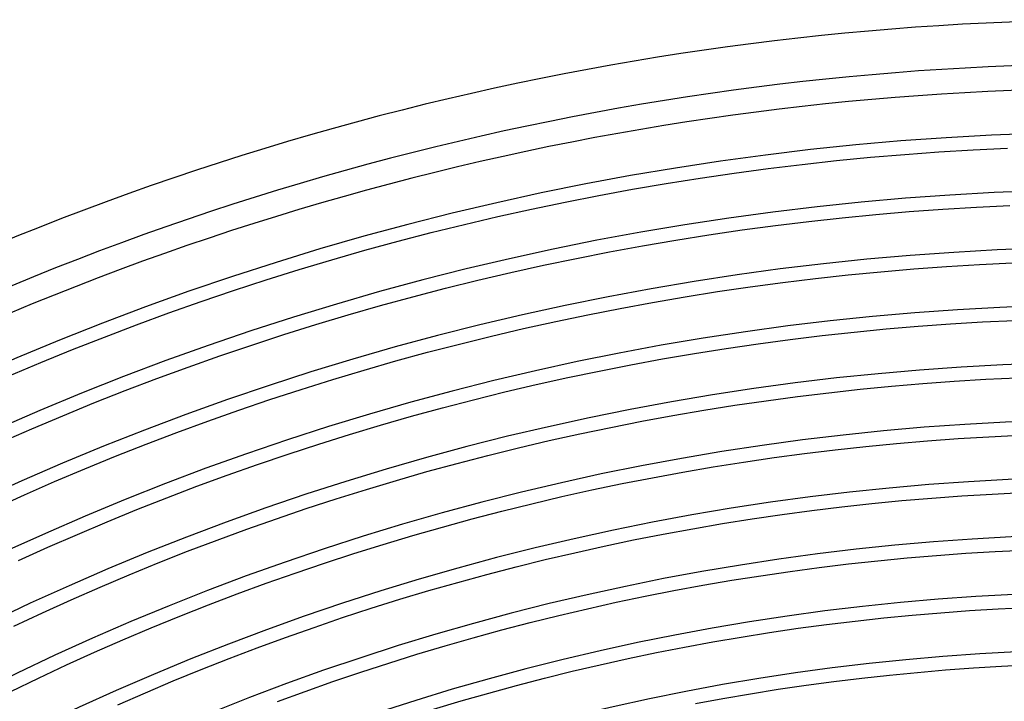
# Model space of a CAD drawing. Header units: millimetres. Extents: x -310 to 310, y -273 to 273.
# Tile 64 of 84: x -101 to -11, y 208 to 270. Entities that reach past the tile are written whole.
import ezdxf

# ---------------------------------------------------------------- set-up
doc = ezdxf.new("R2010")
doc.units = ezdxf.units.MM
doc.layers.add('THICK', color=7, linetype='Continuous')

msp = doc.modelspace()

# ---------------------------------------------------------------- linework, layer by layer
at = {"layer": 'THICK'}
for p, q in [((-14.103, 258.115), (-10.971, 258.267)), ((-26.605, 257.127), (-23.484, 257.431)), ((-23.484, 257.431), (-20.36, 257.697)), ((-20.36, 257.697), (-17.233, 257.925)), ((-17.233, 257.925), (-14.103, 258.115)), ((-35.942, 255.989), (-32.834, 256.406)), ((-32.834, 256.406), (-29.722, 256.786)), ((-29.722, 256.786), (-26.605, 257.127)), ((-42.141, 255.042), (-39.044, 255.534)), ((-39.044, 255.534), (-35.942, 255.989)), ((-45.231, 254.512), (-42.141, 255.042)), ((-51.392, 253.34), (-48.315, 253.945)), ((-48.315, 253.945), (-45.231, 254.512)), ((-54.461, 252.698), (-51.392, 253.34)), ((-16.883, 252.687), (-13.816, 252.873)), ((-13.816, 252.873), (-10.748, 253.022)), ((-60.574, 251.303), (-57.522, 252.019)), ((-57.522, 252.019), (-54.461, 252.698)), ((-29.118, 251.57), (-26.064, 251.905)), ((-26.064, 251.905), (-23.007, 252.203)), ((-23.007, 252.203), (-19.946, 252.463)), ((-19.946, 252.463), (-16.883, 252.687)), ((-63.618, 250.549), (-60.574, 251.303)), ((-35.212, 250.79), (-32.167, 251.199)), ((-32.167, 251.199), (-29.118, 251.57)), ((-66.652, 249.759), (-63.618, 250.549)), ((-41.285, 249.862), (-38.251, 250.345)), ((-38.251, 250.345), (-35.212, 250.79)), ((-69.677, 248.932), (-66.652, 249.759)), ((-47.334, 248.787), (-44.312, 249.343)), ((-44.312, 249.343), (-41.285, 249.862)), ((-72.691, 248.069), (-69.677, 248.932)), ((-50.348, 248.195), (-47.334, 248.787)), ((-75.695, 247.169), (-72.691, 248.069)), ((-56.353, 246.9), (-53.355, 247.566)), ((-53.355, 247.566), (-50.348, 248.195)), ((-19.533, 247.23), (-16.533, 247.448)), ((-16.533, 247.448), (-13.53, 247.631)), ((-13.53, 247.631), (-10.525, 247.777)), ((-78.687, 246.233), (-75.695, 247.169)), ((-59.344, 246.199), (-56.353, 246.9)), ((-28.514, 246.355), (-25.524, 246.683)), ((-25.524, 246.683), (-22.53, 246.974)), ((-22.53, 246.974), (-19.533, 247.23)), ((-81.668, 245.26), (-78.687, 246.233)), ((-62.326, 245.461), (-59.344, 246.199)), ((-37.458, 245.155), (-34.482, 245.591)), ((-34.482, 245.591), (-31.5, 245.991)), ((-31.5, 245.991), (-28.514, 246.355)), ((-84.637, 244.252), (-81.668, 245.26)), ((-68.262, 243.877), (-65.299, 244.687)), ((-65.299, 244.687), (-62.326, 245.461)), ((-43.394, 244.174), (-40.429, 244.682)), ((-40.429, 244.682), (-37.458, 245.155)), ((-87.593, 243.207), (-84.637, 244.252)), ((-71.215, 243.031), (-68.262, 243.877)), ((-46.352, 243.63), (-43.394, 244.174)), ((-90.537, 242.127), (-87.593, 243.207)), ((-74.157, 242.149), (-71.215, 243.031)), ((-52.248, 242.434), (-49.304, 243.05)), ((-49.304, 243.05), (-46.352, 243.63)), ((-93.467, 241.011), (-90.537, 242.127)), ((-77.089, 241.232), (-74.157, 242.149)), ((-55.185, 241.782), (-52.248, 242.434)), ((-22.053, 241.746), (-19.119, 241.996)), ((-19.119, 241.996), (-16.183, 242.21)), ((-16.183, 242.21), (-13.244, 242.388)), ((-13.244, 242.388), (-10.303, 242.531)), ((-80.009, 240.279), (-77.089, 241.232)), ((-61.034, 240.372), (-58.114, 241.095)), ((-58.114, 241.095), (-55.185, 241.782)), ((-30.834, 240.784), (-27.911, 241.14)), ((-27.911, 241.14), (-24.984, 241.461)), ((-24.984, 241.461), (-22.053, 241.746)), ((-96.383, 239.859), (-93.467, 241.011)), ((-82.918, 239.291), (-80.009, 240.279)), ((-63.945, 239.614), (-61.034, 240.372)), ((-36.665, 239.965), (-33.752, 240.392)), ((-33.752, 240.392), (-30.834, 240.784)), ((-99.286, 238.673), (-96.383, 239.859)), ((-85.814, 238.268), (-82.918, 239.291)), ((-66.847, 238.821), (-63.945, 239.614)), ((-42.475, 239.005), (-39.573, 239.503)), ((-39.573, 239.503), (-36.665, 239.965)), ((-102.173, 237.451), (-99.286, 238.673)), ((-69.738, 237.993), (-66.847, 238.821)), ((-48.26, 237.904), (-45.371, 238.472)), ((-45.371, 238.472), (-42.475, 239.005)), ((-88.698, 237.209), (-85.814, 238.268)), ((-72.62, 237.129), (-69.738, 237.993)), ((-51.142, 237.302), (-48.26, 237.904)), ((-91.569, 236.116), (-88.698, 237.209)), ((-75.491, 236.231), (-72.62, 237.129)), ((-56.884, 235.991), (-54.017, 236.664)), ((-54.017, 236.664), (-51.142, 237.302)), ((-21.576, 236.518), (-18.706, 236.762)), ((-18.706, 236.762), (-15.833, 236.972)), ((-15.833, 236.972), (-12.957, 237.146)), ((-12.957, 237.146), (-10.08, 237.286)), ((-94.426, 234.988), (-91.569, 236.116)), ((-78.351, 235.298), (-75.491, 236.231)), ((-59.742, 235.284), (-56.884, 235.991)), ((-30.167, 235.576), (-27.307, 235.925)), ((-27.307, 235.925), (-24.443, 236.239)), ((-24.443, 236.239), (-21.576, 236.518)), ((-97.269, 233.825), (-94.426, 234.988)), ((-81.199, 234.33), (-78.351, 235.298)), ((-62.591, 234.542), (-59.742, 235.284)), ((-35.872, 234.775), (-33.022, 235.193)), ((-33.022, 235.193), (-30.167, 235.576)), ((-84.035, 233.328), (-81.199, 234.33)), ((-65.432, 233.765), (-62.591, 234.542)), ((-41.557, 233.836), (-38.717, 234.323)), ((-38.717, 234.323), (-35.872, 234.775)), ((-100.098, 232.628), (-97.269, 233.825)), ((-86.859, 232.292), (-84.035, 233.328)), ((-68.262, 232.955), (-65.432, 233.765)), ((-47.217, 232.759), (-44.39, 233.315)), ((-44.39, 233.315), (-41.557, 233.836)), ((-102.913, 231.397), (-100.098, 232.628)), ((-89.67, 231.221), (-86.859, 232.292)), ((-73.893, 231.23), (-71.083, 232.109)), ((-71.083, 232.109), (-68.262, 232.955)), ((-52.849, 231.545), (-50.036, 232.169)), ((-50.036, 232.169), (-47.217, 232.759)), ((-92.468, 230.116), (-89.67, 231.221)), ((-76.692, 230.317), (-73.893, 231.23)), ((-55.653, 230.887), (-52.849, 231.545)), ((-23.903, 231.017), (-21.099, 231.29)), ((-21.099, 231.29), (-18.292, 231.529)), ((-18.292, 231.529), (-15.483, 231.733)), ((-15.483, 231.733), (-12.671, 231.904)), ((-12.671, 231.904), (-9.857, 232.041)), ((-79.48, 229.37), (-76.692, 230.317)), ((-58.45, 230.195), (-55.653, 230.887)), ((-32.292, 229.994), (-29.5, 230.369)), ((-29.5, 230.369), (-26.703, 230.71)), ((-26.703, 230.71), (-23.903, 231.017)), ((-95.253, 228.978), (-92.468, 230.116)), ((-64.016, 228.71), (-61.238, 229.469)), ((-61.238, 229.469), (-58.45, 230.195)), ((-37.861, 229.143), (-35.079, 229.586)), ((-35.079, 229.586), (-32.292, 229.994)), ((-98.023, 227.806), (-95.253, 228.978)), ((-82.256, 228.389), (-79.48, 229.37)), ((-66.786, 227.916), (-64.016, 228.71)), ((-43.409, 228.157), (-40.638, 228.667)), ((-40.638, 228.667), (-37.861, 229.143)), ((-100.779, 226.6), (-98.023, 227.806)), ((-85.021, 227.374), (-82.256, 228.389)), ((-69.545, 227.09), (-66.786, 227.916)), ((-48.93, 227.037), (-46.173, 227.614)), ((-46.173, 227.614), (-43.409, 228.157)), ((-87.772, 226.326), (-85.021, 227.374)), ((-72.295, 226.229), (-69.545, 227.09)), ((-51.68, 226.427), (-48.93, 227.037)), ((-12.384, 226.662), (-9.634, 226.795)), ((-103.52, 225.361), (-100.779, 226.6)), ((-90.511, 225.245), (-87.772, 226.326)), ((-75.033, 225.336), (-72.295, 226.229)), ((-54.423, 225.783), (-51.68, 226.427)), ((-26.1, 225.495), (-23.363, 225.795)), ((-23.363, 225.795), (-20.622, 226.061)), ((-20.622, 226.061), (-17.879, 226.295)), ((-17.879, 226.295), (-15.133, 226.495)), ((-15.133, 226.495), (-12.384, 226.662)), ((-93.236, 224.131), (-90.511, 225.245)), ((-77.761, 224.409), (-75.033, 225.336)), ((-59.884, 224.397), (-57.158, 225.107)), ((-57.158, 225.107), (-54.423, 225.783)), ((-31.562, 224.795), (-28.833, 225.161)), ((-28.833, 225.161), (-26.1, 225.495)), ((-95.948, 222.983), (-93.236, 224.131)), ((-80.477, 223.449), (-77.761, 224.409)), ((-62.601, 223.654), (-59.884, 224.397)), ((-37.006, 223.963), (-34.286, 224.396)), ((-34.286, 224.396), (-31.562, 224.795)), ((-83.182, 222.457), (-80.477, 223.449)), ((-65.31, 222.878), (-62.601, 223.654)), ((-42.427, 223), (-39.719, 223.498)), ((-39.719, 223.498), (-37.006, 223.963)), ((-98.646, 221.803), (-95.948, 222.983)), ((-85.874, 221.432), (-83.182, 222.457)), ((-68.008, 222.07), (-65.31, 222.878)), ((-47.824, 221.905), (-45.129, 222.469)), ((-45.129, 222.469), (-42.427, 223)), ((-101.329, 220.59), (-98.646, 221.803)), ((-88.553, 220.374), (-85.874, 221.432)), ((-70.697, 221.228), (-68.008, 222.07)), ((-53.193, 220.68), (-50.512, 221.309)), ((-50.512, 221.309), (-47.824, 221.905)), ((-14.783, 221.257), (-12.098, 221.42)), ((-12.098, 221.42), (-9.411, 221.55)), ((-73.375, 220.355), (-70.697, 221.228)), ((-55.866, 220.018), (-53.193, 220.68)), ((-25.496, 220.279), (-22.822, 220.572)), ((-22.822, 220.572), (-20.145, 220.833)), ((-20.145, 220.833), (-17.465, 221.061)), ((-17.465, 221.061), (-14.783, 221.257)), ((-91.22, 219.283), (-88.553, 220.374)), ((-76.042, 219.449), (-73.375, 220.355)), ((-58.53, 219.324), (-55.866, 220.018)), ((-33.493, 219.206), (-30.832, 219.596)), ((-30.832, 219.596), (-28.166, 219.954)), ((-28.166, 219.954), (-25.496, 220.279)), ((-93.873, 218.161), (-91.22, 219.283)), ((-78.698, 218.51), (-76.042, 219.449)), ((-63.833, 217.84), (-61.186, 218.598)), ((-61.186, 218.598), (-58.53, 219.324)), ((-38.801, 218.329), (-36.15, 218.784)), ((-36.15, 218.784), (-33.493, 219.206)), ((-96.512, 217.006), (-93.873, 218.161)), ((-81.343, 217.539), (-78.698, 218.51)), ((-66.471, 217.05), (-63.833, 217.84)), ((-44.085, 217.324), (-41.446, 217.842)), ((-41.446, 217.842), (-38.801, 218.329)), ((-99.137, 215.819), (-96.512, 217.006)), ((-83.976, 216.537), (-81.343, 217.539)), ((-69.099, 216.228), (-66.471, 217.05)), ((-46.718, 216.773), (-44.085, 217.324)), ((-86.596, 215.502), (-83.976, 216.537)), ((-71.716, 215.374), (-69.099, 216.228)), ((-51.963, 215.576), (-49.344, 216.19)), ((-49.344, 216.19), (-46.718, 216.773)), ((-17.052, 215.827), (-14.433, 216.018)), ((-14.433, 216.018), (-11.811, 216.178)), ((-11.811, 216.178), (-9.189, 216.305)), ((-101.748, 214.601), (-99.137, 215.819)), ((-89.203, 214.436), (-86.596, 215.502)), ((-74.323, 214.488), (-71.716, 215.374)), ((-54.574, 214.93), (-51.963, 215.576)), ((-27.499, 214.746), (-24.893, 215.064)), ((-24.893, 215.064), (-22.282, 215.35)), ((-22.282, 215.35), (-19.668, 215.605)), ((-19.668, 215.605), (-17.052, 215.827)), ((-91.798, 213.338), (-89.203, 214.436)), ((-76.919, 213.571), (-74.323, 214.488)), ((-59.771, 213.543), (-57.177, 214.252)), ((-57.177, 214.252), (-54.574, 214.93)), ((-32.7, 214.016), (-30.102, 214.397)), ((-30.102, 214.397), (-27.499, 214.746)), ((-94.379, 212.209), (-91.798, 213.338)), ((-79.504, 212.622), (-76.919, 213.571)), ((-62.357, 212.802), (-59.771, 213.543)), ((-37.882, 213.16), (-35.294, 213.604)), ((-35.294, 213.604), (-32.7, 214.016)), ((-82.077, 211.642), (-79.504, 212.622)), ((-64.933, 212.03), (-62.357, 212.802)), ((-43.042, 212.178), (-40.465, 212.685)), ((-40.465, 212.685), (-37.882, 213.16)), ((-96.946, 211.049), (-94.379, 212.209)), ((-84.638, 210.631), (-82.077, 211.642)), ((-67.5, 211.227), (-64.933, 212.03)), ((-48.176, 211.072), (-45.612, 211.641)), ((-45.612, 211.641), (-43.042, 212.178)), ((-99.499, 209.857), (-96.946, 211.049)), ((-87.187, 209.589), (-84.638, 210.631)), ((-70.058, 210.392), (-67.5, 211.227)), ((-50.732, 210.472), (-48.176, 211.072)), ((-19.191, 210.376), (-16.638, 210.594)), ((-16.638, 210.594), (-14.083, 210.78)), ((-14.083, 210.78), (-11.525, 210.935)), ((-11.525, 210.935), (-8.966, 211.06)), ((-102.037, 208.635), (-99.499, 209.857)), ((-72.604, 209.527), (-70.058, 210.392)), ((-55.823, 209.179), (-53.282, 209.841)), ((-53.282, 209.841), (-50.732, 210.472)), ((-26.833, 209.539), (-24.289, 209.849)), ((-24.289, 209.849), (-21.742, 210.128)), ((-21.742, 210.128), (-19.191, 210.376)), ((-89.723, 208.516), (-87.187, 209.589)), ((-75.14, 208.631), (-72.604, 209.527)), ((-58.356, 208.487), (-55.823, 209.179)), ((-34.438, 208.424), (-31.907, 208.826)), ((-31.907, 208.826), (-29.372, 209.198)), ((-29.372, 209.198), (-26.833, 209.539)), ((-92.245, 207.412), (-89.723, 208.516)), ((-77.665, 207.704), (-75.14, 208.631)), ((-60.881, 207.764), (-58.356, 208.487)), ((-39.484, 207.527), (-36.964, 207.991)), ((-36.964, 207.991), (-34.438, 208.424)), ((-63.396, 207.01), (-60.881, 207.764))]:
    msp.add_line(p, q, dxfattribs=at)
for radius, start, end in [(270, 60.42367, 119.57629), (266, 60.43078, 119.56919), (263.75, 60.12178, 119.87824), (259.75, 60.44115, 119.55882), (254.5, 60.45026, 119.54971), (249.25, 60.45977, 119.54025), (244, 60.46962, 119.53034), (238.75, 60.47999, 119.52003), (233.5, 60.49076, 119.50926), (228.25, 60.50205, 119.49797), (223, 60.51385, 119.48611), (217.75, 60.52629, 119.47373), (212.5, 60.53924, 119.46073)]:
    msp.add_arc((0, 0), radius, start, end, dxfattribs=at)

doc.saveas('drawing.dxf')
